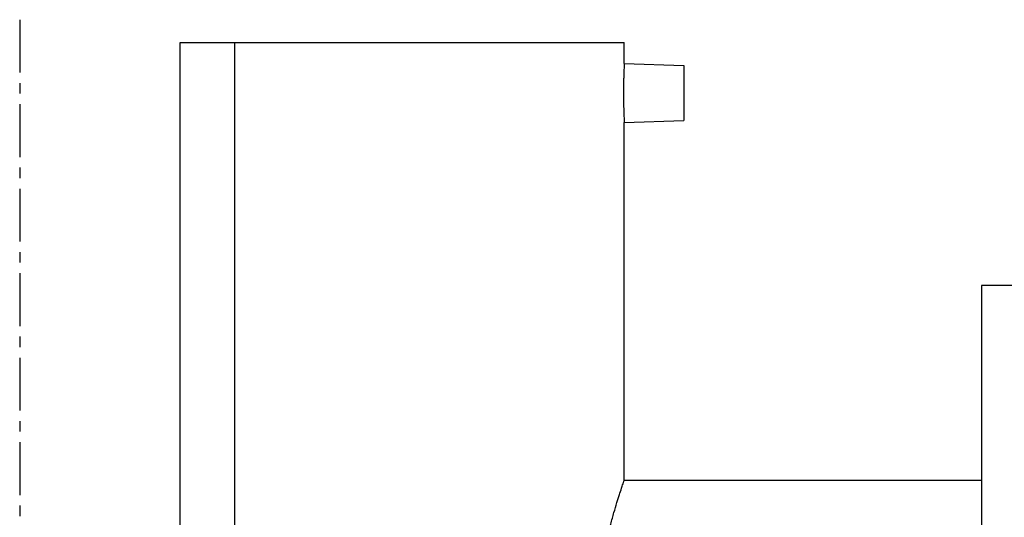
# Model space of a CAD drawing. Header units: millimetres. Extents: x 25 to 524, y 89 to 380.
# Tile 45 of 46: x 64 to 279, y 272 to 380. Entities that reach past the tile are written whole.
import ezdxf

# ---------------------------------------------------------------- set-up
doc = ezdxf.new("R2010")
doc.units = ezdxf.units.MM
doc.header["$LTSCALE"] = 30.734
doc.linetypes.add('CENTER', pattern=[0.6, 0.375, -0.075, 0.075, -0.075])
doc.layers.get('0').update_dxf_attribs({"linetype": 'CONTINUOUS'})
doc.layers.add('DEFAULT_1', color=7, linetype='CENTER')

msp = doc.modelspace()

# ---------------------------------------------------------------- linework, layer by layer
at = {"color": 7, "linetype": 'CONTINUOUS'}
for p, q in [((99.48, 94.36), (99.48, 375.36)), ((99.48, 375.36), (196.48, 375.36)), ((111.48, 94.36), (111.48, 375.36)), ((196.48, 370.82), (196.48, 375.36)), ((196.48, 370.82), (209.48, 370.36)), ((209.48, 370.36), (209.48, 358.36)), ((196.48, 357.91), (209.48, 358.36)), ((196.48, 279.86), (196.48, 357.91)), ((274.48, 322.36), (274.48, 147.36)), ((300.98, 322.36), (274.48, 322.36)), ((196.48, 279.86), (274.48, 279.86))]:
    msp.add_line(p, q, dxfattribs=at)
for points, knots in [([(196.48, 370.82), (196.47, 370.8), (196.47, 370.71), (196.46, 370.52), (196.45, 370.2), (196.43, 369.76), (196.41, 369.21), (196.38, 368.57), (196.36, 367.84), (196.34, 367.04), (196.33, 366.19), (196.32, 365.29), (196.32, 364.38), (196.32, 363.47), (196.33, 362.58), (196.34, 361.73), (196.36, 360.92), (196.38, 360.19), (196.4, 359.54), (196.43, 358.99), (196.45, 358.54), (196.46, 358.22), (196.47, 358.02), (196.47, 357.93), (196.48, 357.91)], [0, 0, 0, 0, 0.00505, 0.020164, 0.044969, 0.079085, 0.121639, 0.172026, 0.228867, 0.291376, 0.357914, 0.427438, 0.498359, 0.569288, 0.638924, 0.705612, 0.768344, 0.82547, 0.876177, 0.919121, 0.953859, 0.979418, 0.994895, 1, 1, 1, 1]), ([(196.48, 189.86), (196.45, 189.93), (196.36, 190.19), (196.17, 190.78), (195.84, 191.75), (195.4, 193.12), (194.84, 194.89), (194.2, 197.03), (193.49, 199.55), (192.73, 202.4), (191.97, 205.56), (191.22, 208.99), (190.52, 212.65), (189.9, 216.48), (189.38, 220.44), (188.98, 224.5), (188.7, 228.62), (188.56, 232.78), (188.56, 236.95), (188.7, 241.1), (188.98, 245.23), (189.38, 249.28), (189.9, 253.25), (190.52, 257.08), (191.22, 260.74), (191.97, 264.17), (192.73, 267.33), (193.49, 270.18), (194.2, 272.69), (194.84, 274.84), (195.4, 276.6), (195.84, 277.97), (196.17, 278.95), (196.36, 279.54), (196.45, 279.8), (196.48, 279.86)], [0, 0, 0, 0, 0.002245, 0.008991, 0.020225, 0.035932, 0.056059, 0.080588, 0.109208, 0.141461, 0.176949, 0.215428, 0.256186, 0.298611, 0.342286, 0.386857, 0.4319, 0.477291, 0.522709, 0.5681, 0.613143, 0.657714, 0.701389, 0.743814, 0.784572, 0.823051, 0.85854, 0.890792, 0.919411, 0.943941, 0.964069, 0.979775, 0.991009, 0.997755, 1, 1, 1, 1])]:
    msp.add_open_spline(points, degree=3, knots=knots, dxfattribs=at)
at = {"layer": 'DEFAULT_1', "color": 2, "linetype": 'CENTER'}
msp.add_line((64.48, 380.36), (64.48, 89.36), dxfattribs=at)

doc.saveas('drawing.dxf')
